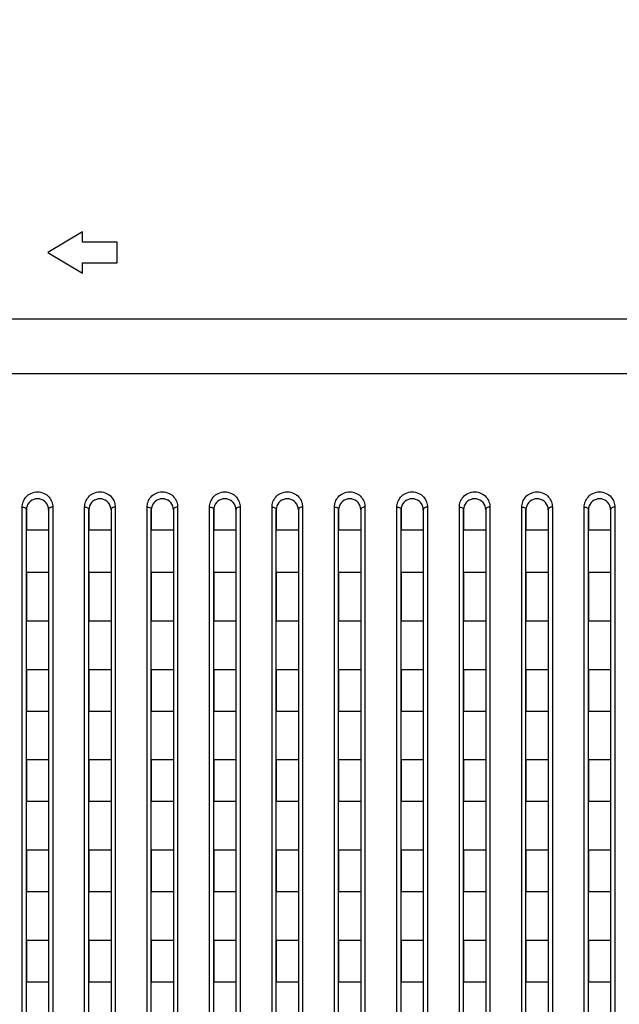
# Model space of a CAD drawing. Header units: millimetres. Extents: x -6054 to 364, y -1866 to 3094.
# Tile 205 of 256: x -3397 to -3354, y 865 to 936. Entities that reach past the tile are written whole.
import ezdxf

# ---------------------------------------------------------------- set-up
doc = ezdxf.new("R2010")
doc.units = ezdxf.units.MM
doc.header["$LTSCALE"] = 65.395
doc.header["$PDSIZE"] = 0.05
doc.layers.get('0').update_dxf_attribs({"linetype": 'CONTINUOUS'})
doc.layers.get('Defpoints').update_dxf_attribs({"linetype": 'CONTINUOUS'})
doc.layers.add('DIM', color=3, linetype='CONTINUOUS')
doc.styles.get("Standard").update_dxf_attribs({"font": 'arial.ttf'})
doc.dimstyles.new('ISO-25', dxfattribs={"dimtxt": 2.5, "dimasz": 2.5, "dimexe": 1.25, "dimexo": 0.625, "dimtad": 1, "dimtxsty": 'STANDARD', "dimcen": 2.5, "dimadec": 0, "dimazin": 0, "dimtfac": 1, "dimtmove": 0, "dimatfit": 3, "dimfxl": 1, "dimarcsym": 0})

# ---------------------------------------------------------------- blocks, each defined once
blk = doc.blocks.new('*D9')
at = {"layer": 'Defpoints', "color": 0}
for p in [(-3334.423, 996.719), (-3334.423, 865.648), (-3215.923, 865.648)]:
    blk.add_point(p, dxfattribs=at)
at = {"layer": 'DIM', "color": 3, "lineweight": -2}
for p, q in [((-3334.423, 866.273), (-3334.423, 997.969)), ((-3215.923, 866.273), (-3215.923, 997.969)), ((-3334.423, 996.719), (-3502.077, 996.719)), ((-3230.923, 996.719), (-3319.423, 996.719))]:
    blk.add_line(p, q, dxfattribs=at)
at = {"layer": 'DIM', "color": 3}
for points in [[(-3319.423, 999.219), (-3319.423, 994.219), (-3334.423, 996.719)], [(-3230.923, 994.219), (-3230.923, 999.219), (-3215.923, 996.719)]]:
    blk.add_solid(points, dxfattribs=at)
at = {"layer": 'DIM', "color": 2, "insert": (-3425.787, 1014.529), "char_height": 20, "attachment_point": 5}
blk.add_mtext('119  [4,665]', dxfattribs=at)

msp = doc.modelspace()

# ---------------------------------------------------------------- linework, layer by layer
at = {"linetype": 'Continuous'}
for p, q in [((-3392.673, 920.228), (-3395.173, 918.728)), ((-3392.673, 919.478), (-3392.673, 920.228)), ((-3390.173, 919.478), (-3392.673, 919.478)), ((-3390.173, 917.978), (-3390.173, 919.478)), ((-3395.173, 918.728), (-3392.673, 917.228)), ((-3392.673, 917.228), (-3392.673, 917.978)), ((-3392.673, 917.978), (-3390.173, 917.978)), ((-3399.913, 913.947), (-3246.433, 913.947)), ((-3099.485, 909.984), (-4686.861, 909.984)), ((-3397.023, 828.726), (-3397.023, 900.382)), ((-3394.823, 900.382), (-3394.823, 828.726)), ((-3392.523, 828.726), (-3392.523, 900.382)), ((-3390.323, 900.382), (-3390.323, 828.726)), ((-3388.023, 828.726), (-3388.023, 900.382)), ((-3385.823, 900.382), (-3385.823, 828.726)), ((-3383.523, 828.726), (-3383.523, 900.382)), ((-3381.323, 900.382), (-3381.323, 828.726)), ((-3379.023, 828.726), (-3379.023, 900.382)), ((-3376.823, 900.382), (-3376.823, 828.726)), ((-3374.523, 828.726), (-3374.523, 900.382)), ((-3372.323, 900.382), (-3372.323, 828.726)), ((-3370.023, 828.726), (-3370.023, 900.382)), ((-3367.823, 900.382), (-3367.823, 828.726)), ((-3365.523, 828.726), (-3365.523, 900.382)), ((-3363.323, 900.382), (-3363.323, 828.726)), ((-3361.023, 828.726), (-3361.023, 900.382)), ((-3358.823, 900.382), (-3358.823, 828.726)), ((-3356.523, 828.726), (-3356.523, 900.382)), ((-3354.323, 900.382), (-3354.323, 828.726)), ((-3396.723, 900.184), (-3396.723, 898.734)), ((-3396.723, 900.184), (-3396.723, 898.734)), ((-3396.723, 828.718), (-3396.723, 900.184)), ((-3395.123, 900.184), (-3395.123, 898.734)), ((-3395.123, 900.184), (-3395.123, 898.734)), ((-3395.123, 900.184), (-3395.123, 828.718)), ((-3392.223, 900.184), (-3392.223, 898.734)), ((-3392.223, 900.184), (-3392.223, 898.734)), ((-3392.223, 828.718), (-3392.223, 900.184)), ((-3390.623, 900.184), (-3390.623, 898.734)), ((-3390.623, 900.184), (-3390.623, 898.734)), ((-3390.623, 900.184), (-3390.623, 828.718)), ((-3387.723, 900.184), (-3387.723, 898.734)), ((-3387.723, 900.184), (-3387.723, 898.734)), ((-3387.723, 828.718), (-3387.723, 900.184)), ((-3386.123, 900.184), (-3386.123, 898.734)), ((-3386.123, 900.184), (-3386.123, 898.734)), ((-3386.123, 900.184), (-3386.123, 828.718)), ((-3383.223, 900.184), (-3383.223, 898.734)), ((-3383.223, 900.184), (-3383.223, 898.734)), ((-3383.223, 828.718), (-3383.223, 900.184)), ((-3381.623, 900.184), (-3381.623, 898.734)), ((-3381.623, 900.184), (-3381.623, 898.734)), ((-3381.623, 900.184), (-3381.623, 828.718)), ((-3378.723, 900.184), (-3378.723, 898.734)), ((-3378.723, 900.184), (-3378.723, 898.734)), ((-3378.723, 828.718), (-3378.723, 900.184)), ((-3377.123, 900.184), (-3377.123, 898.734)), ((-3377.123, 900.184), (-3377.123, 898.734)), ((-3377.123, 900.184), (-3377.123, 828.718)), ((-3374.223, 900.184), (-3374.223, 898.734)), ((-3374.223, 900.184), (-3374.223, 898.734)), ((-3374.223, 828.718), (-3374.223, 900.184)), ((-3372.623, 900.184), (-3372.623, 898.734)), ((-3372.623, 900.184), (-3372.623, 898.734)), ((-3372.623, 900.184), (-3372.623, 828.718)), ((-3369.723, 900.184), (-3369.723, 898.734)), ((-3369.723, 900.184), (-3369.723, 898.734)), ((-3369.723, 828.718), (-3369.723, 900.184)), ((-3368.123, 900.184), (-3368.123, 898.734)), ((-3368.123, 900.184), (-3368.123, 898.734)), ((-3368.123, 900.184), (-3368.123, 828.718)), ((-3365.223, 900.184), (-3365.223, 898.734)), ((-3365.223, 900.184), (-3365.223, 898.734)), ((-3365.223, 828.718), (-3365.223, 900.184)), ((-3363.623, 900.184), (-3363.623, 898.734)), ((-3363.623, 900.184), (-3363.623, 898.734)), ((-3363.623, 900.184), (-3363.623, 828.718)), ((-3360.723, 900.184), (-3360.723, 898.734)), ((-3360.723, 900.184), (-3360.723, 898.734)), ((-3360.723, 828.718), (-3360.723, 900.184)), ((-3359.123, 900.184), (-3359.123, 898.734)), ((-3359.123, 900.184), (-3359.123, 898.734)), ((-3359.123, 900.184), (-3359.123, 828.718)), ((-3356.223, 900.184), (-3356.223, 898.734)), ((-3356.223, 900.184), (-3356.223, 898.734)), ((-3356.223, 828.718), (-3356.223, 900.184)), ((-3354.623, 900.184), (-3354.623, 898.734)), ((-3354.623, 900.184), (-3354.623, 898.734)), ((-3354.623, 900.184), (-3354.623, 828.718)), ((-3395.123, 898.734), (-3396.723, 898.734)), ((-3395.123, 898.734), (-3396.723, 898.734)), ((-3390.623, 898.734), (-3392.223, 898.734)), ((-3390.623, 898.734), (-3392.223, 898.734)), ((-3386.123, 898.734), (-3387.723, 898.734)), ((-3386.123, 898.734), (-3387.723, 898.734)), ((-3381.623, 898.734), (-3383.223, 898.734)), ((-3381.623, 898.734), (-3383.223, 898.734)), ((-3377.123, 898.734), (-3378.723, 898.734)), ((-3377.123, 898.734), (-3378.723, 898.734)), ((-3372.623, 898.734), (-3374.223, 898.734)), ((-3372.623, 898.734), (-3374.223, 898.734)), ((-3368.123, 898.734), (-3369.723, 898.734)), ((-3368.123, 898.734), (-3369.723, 898.734)), ((-3363.623, 898.734), (-3365.223, 898.734)), ((-3363.623, 898.734), (-3365.223, 898.734)), ((-3359.123, 898.734), (-3360.723, 898.734)), ((-3359.123, 898.734), (-3360.723, 898.734)), ((-3354.623, 898.734), (-3356.223, 898.734)), ((-3354.623, 898.734), (-3356.223, 898.734)), ((-3395.123, 895.668), (-3396.723, 895.668)), ((-3395.123, 895.668), (-3396.723, 895.668)), ((-3396.723, 895.668), (-3396.723, 892.168)), ((-3396.723, 895.668), (-3396.723, 892.168)), ((-3395.123, 895.668), (-3395.123, 892.168)), ((-3395.123, 895.668), (-3395.123, 892.168)), ((-3390.623, 895.668), (-3392.223, 895.668)), ((-3390.623, 895.668), (-3392.223, 895.668)), ((-3392.223, 895.668), (-3392.223, 892.168)), ((-3392.223, 895.668), (-3392.223, 892.168)), ((-3390.623, 895.668), (-3390.623, 892.168)), ((-3390.623, 895.668), (-3390.623, 892.168)), ((-3386.123, 895.668), (-3387.723, 895.668)), ((-3386.123, 895.668), (-3387.723, 895.668)), ((-3387.723, 895.668), (-3387.723, 892.168)), ((-3387.723, 895.668), (-3387.723, 892.168)), ((-3386.123, 895.668), (-3386.123, 892.168)), ((-3386.123, 895.668), (-3386.123, 892.168)), ((-3381.623, 895.668), (-3383.223, 895.668)), ((-3381.623, 895.668), (-3383.223, 895.668)), ((-3383.223, 895.668), (-3383.223, 892.168)), ((-3383.223, 895.668), (-3383.223, 892.168)), ((-3381.623, 895.668), (-3381.623, 892.168)), ((-3381.623, 895.668), (-3381.623, 892.168)), ((-3377.123, 895.668), (-3378.723, 895.668)), ((-3377.123, 895.668), (-3378.723, 895.668)), ((-3378.723, 895.668), (-3378.723, 892.168)), ((-3378.723, 895.668), (-3378.723, 892.168)), ((-3377.123, 895.668), (-3377.123, 892.168)), ((-3377.123, 895.668), (-3377.123, 892.168)), ((-3372.623, 895.668), (-3374.223, 895.668)), ((-3372.623, 895.668), (-3374.223, 895.668)), ((-3374.223, 895.668), (-3374.223, 892.168)), ((-3374.223, 895.668), (-3374.223, 892.168)), ((-3372.623, 895.668), (-3372.623, 892.168)), ((-3372.623, 895.668), (-3372.623, 892.168)), ((-3368.123, 895.668), (-3369.723, 895.668)), ((-3368.123, 895.668), (-3369.723, 895.668)), ((-3369.723, 895.668), (-3369.723, 892.168)), ((-3369.723, 895.668), (-3369.723, 892.168)), ((-3368.123, 895.668), (-3368.123, 892.168)), ((-3368.123, 895.668), (-3368.123, 892.168)), ((-3363.623, 895.668), (-3365.223, 895.668)), ((-3363.623, 895.668), (-3365.223, 895.668)), ((-3365.223, 895.668), (-3365.223, 892.168)), ((-3365.223, 895.668), (-3365.223, 892.168)), ((-3363.623, 895.668), (-3363.623, 892.168)), ((-3363.623, 895.668), (-3363.623, 892.168)), ((-3359.123, 895.668), (-3360.723, 895.668)), ((-3359.123, 895.668), (-3360.723, 895.668)), ((-3360.723, 895.668), (-3360.723, 892.168)), ((-3360.723, 895.668), (-3360.723, 892.168)), ((-3359.123, 895.668), (-3359.123, 892.168)), ((-3359.123, 895.668), (-3359.123, 892.168)), ((-3354.623, 895.668), (-3356.223, 895.668)), ((-3354.623, 895.668), (-3356.223, 895.668)), ((-3356.223, 895.668), (-3356.223, 892.168)), ((-3356.223, 895.668), (-3356.223, 892.168)), ((-3354.623, 895.668), (-3354.623, 892.168)), ((-3354.623, 895.668), (-3354.623, 892.168)), ((-3395.123, 892.168), (-3396.723, 892.168)), ((-3395.123, 892.168), (-3396.723, 892.168)), ((-3390.623, 892.168), (-3392.223, 892.168)), ((-3390.623, 892.168), (-3392.223, 892.168)), ((-3386.123, 892.168), (-3387.723, 892.168)), ((-3386.123, 892.168), (-3387.723, 892.168)), ((-3381.623, 892.168), (-3383.223, 892.168)), ((-3381.623, 892.168), (-3383.223, 892.168)), ((-3377.123, 892.168), (-3378.723, 892.168)), ((-3377.123, 892.168), (-3378.723, 892.168)), ((-3372.623, 892.168), (-3374.223, 892.168)), ((-3372.623, 892.168), (-3374.223, 892.168)), ((-3368.123, 892.168), (-3369.723, 892.168)), ((-3368.123, 892.168), (-3369.723, 892.168)), ((-3363.623, 892.168), (-3365.223, 892.168)), ((-3363.623, 892.168), (-3365.223, 892.168)), ((-3359.123, 892.168), (-3360.723, 892.168)), ((-3359.123, 892.168), (-3360.723, 892.168)), ((-3354.623, 892.168), (-3356.223, 892.168)), ((-3354.623, 892.168), (-3356.223, 892.168)), ((-3395.123, 888.668), (-3396.723, 888.668)), ((-3395.123, 888.668), (-3396.723, 888.668)), ((-3396.723, 888.668), (-3396.723, 885.668)), ((-3396.723, 888.668), (-3396.723, 885.668)), ((-3395.123, 888.668), (-3395.123, 885.668)), ((-3395.123, 888.668), (-3395.123, 885.668)), ((-3390.623, 888.668), (-3392.223, 888.668)), ((-3390.623, 888.668), (-3392.223, 888.668)), ((-3392.223, 888.668), (-3392.223, 885.668)), ((-3392.223, 888.668), (-3392.223, 885.668)), ((-3390.623, 888.668), (-3390.623, 885.668)), ((-3390.623, 888.668), (-3390.623, 885.668)), ((-3386.123, 888.668), (-3387.723, 888.668)), ((-3386.123, 888.668), (-3387.723, 888.668)), ((-3387.723, 888.668), (-3387.723, 885.668)), ((-3387.723, 888.668), (-3387.723, 885.668)), ((-3386.123, 888.668), (-3386.123, 885.668)), ((-3386.123, 888.668), (-3386.123, 885.668)), ((-3381.623, 888.668), (-3383.223, 888.668)), ((-3381.623, 888.668), (-3383.223, 888.668)), ((-3383.223, 888.668), (-3383.223, 885.668)), ((-3383.223, 888.668), (-3383.223, 885.668)), ((-3381.623, 888.668), (-3381.623, 885.668)), ((-3381.623, 888.668), (-3381.623, 885.668)), ((-3377.123, 888.668), (-3378.723, 888.668)), ((-3377.123, 888.668), (-3378.723, 888.668)), ((-3378.723, 888.668), (-3378.723, 885.668)), ((-3378.723, 888.668), (-3378.723, 885.668)), ((-3377.123, 888.668), (-3377.123, 885.668)), ((-3377.123, 888.668), (-3377.123, 885.668)), ((-3372.623, 888.668), (-3374.223, 888.668)), ((-3372.623, 888.668), (-3374.223, 888.668)), ((-3374.223, 888.668), (-3374.223, 885.668)), ((-3374.223, 888.668), (-3374.223, 885.668)), ((-3372.623, 888.668), (-3372.623, 885.668)), ((-3372.623, 888.668), (-3372.623, 885.668)), ((-3368.123, 888.668), (-3369.723, 888.668)), ((-3368.123, 888.668), (-3369.723, 888.668)), ((-3369.723, 888.668), (-3369.723, 885.668)), ((-3369.723, 888.668), (-3369.723, 885.668)), ((-3368.123, 888.668), (-3368.123, 885.668)), ((-3368.123, 888.668), (-3368.123, 885.668)), ((-3363.623, 888.668), (-3365.223, 888.668)), ((-3363.623, 888.668), (-3365.223, 888.668)), ((-3365.223, 888.668), (-3365.223, 885.668)), ((-3365.223, 888.668), (-3365.223, 885.668)), ((-3363.623, 888.668), (-3363.623, 885.668)), ((-3363.623, 888.668), (-3363.623, 885.668)), ((-3359.123, 888.668), (-3360.723, 888.668)), ((-3359.123, 888.668), (-3360.723, 888.668)), ((-3360.723, 888.668), (-3360.723, 885.668)), ((-3360.723, 888.668), (-3360.723, 885.668)), ((-3359.123, 888.668), (-3359.123, 885.668)), ((-3359.123, 888.668), (-3359.123, 885.668)), ((-3354.623, 888.668), (-3356.223, 888.668)), ((-3354.623, 888.668), (-3356.223, 888.668)), ((-3356.223, 888.668), (-3356.223, 885.668)), ((-3356.223, 888.668), (-3356.223, 885.668)), ((-3354.623, 888.668), (-3354.623, 885.668)), ((-3354.623, 888.668), (-3354.623, 885.668)), ((-3395.123, 885.668), (-3396.723, 885.668)), ((-3395.123, 885.668), (-3396.723, 885.668)), ((-3390.623, 885.668), (-3392.223, 885.668)), ((-3390.623, 885.668), (-3392.223, 885.668)), ((-3386.123, 885.668), (-3387.723, 885.668)), ((-3386.123, 885.668), (-3387.723, 885.668)), ((-3381.623, 885.668), (-3383.223, 885.668)), ((-3381.623, 885.668), (-3383.223, 885.668)), ((-3377.123, 885.668), (-3378.723, 885.668)), ((-3377.123, 885.668), (-3378.723, 885.668)), ((-3372.623, 885.668), (-3374.223, 885.668)), ((-3372.623, 885.668), (-3374.223, 885.668)), ((-3368.123, 885.668), (-3369.723, 885.668)), ((-3368.123, 885.668), (-3369.723, 885.668)), ((-3363.623, 885.668), (-3365.223, 885.668)), ((-3363.623, 885.668), (-3365.223, 885.668)), ((-3359.123, 885.668), (-3360.723, 885.668)), ((-3359.123, 885.668), (-3360.723, 885.668)), ((-3354.623, 885.668), (-3356.223, 885.668)), ((-3354.623, 885.668), (-3356.223, 885.668)), ((-3395.123, 882.168), (-3396.723, 882.168)), ((-3395.123, 882.168), (-3396.723, 882.168)), ((-3396.723, 882.168), (-3396.723, 879.168)), ((-3396.723, 882.168), (-3396.723, 879.168)), ((-3395.123, 882.168), (-3395.123, 879.168)), ((-3395.123, 882.168), (-3395.123, 879.168)), ((-3390.623, 882.168), (-3392.223, 882.168)), ((-3390.623, 882.168), (-3392.223, 882.168)), ((-3392.223, 882.168), (-3392.223, 879.168)), ((-3392.223, 882.168), (-3392.223, 879.168)), ((-3390.623, 882.168), (-3390.623, 879.168)), ((-3390.623, 882.168), (-3390.623, 879.168)), ((-3386.123, 882.168), (-3387.723, 882.168)), ((-3386.123, 882.168), (-3387.723, 882.168)), ((-3387.723, 882.168), (-3387.723, 879.168)), ((-3387.723, 882.168), (-3387.723, 879.168)), ((-3386.123, 882.168), (-3386.123, 879.168)), ((-3386.123, 882.168), (-3386.123, 879.168)), ((-3381.623, 882.168), (-3383.223, 882.168)), ((-3381.623, 882.168), (-3383.223, 882.168)), ((-3383.223, 882.168), (-3383.223, 879.168)), ((-3383.223, 882.168), (-3383.223, 879.168)), ((-3381.623, 882.168), (-3381.623, 879.168)), ((-3381.623, 882.168), (-3381.623, 879.168)), ((-3377.123, 882.168), (-3378.723, 882.168)), ((-3377.123, 882.168), (-3378.723, 882.168)), ((-3378.723, 882.168), (-3378.723, 879.168)), ((-3378.723, 882.168), (-3378.723, 879.168)), ((-3377.123, 882.168), (-3377.123, 879.168)), ((-3377.123, 882.168), (-3377.123, 879.168)), ((-3372.623, 882.168), (-3374.223, 882.168)), ((-3372.623, 882.168), (-3374.223, 882.168)), ((-3374.223, 882.168), (-3374.223, 879.168)), ((-3374.223, 882.168), (-3374.223, 879.168)), ((-3372.623, 882.168), (-3372.623, 879.168)), ((-3372.623, 882.168), (-3372.623, 879.168)), ((-3368.123, 882.168), (-3369.723, 882.168)), ((-3368.123, 882.168), (-3369.723, 882.168)), ((-3369.723, 882.168), (-3369.723, 879.168)), ((-3369.723, 882.168), (-3369.723, 879.168)), ((-3368.123, 882.168), (-3368.123, 879.168)), ((-3368.123, 882.168), (-3368.123, 879.168)), ((-3363.623, 882.168), (-3365.223, 882.168)), ((-3363.623, 882.168), (-3365.223, 882.168)), ((-3365.223, 882.168), (-3365.223, 879.168)), ((-3365.223, 882.168), (-3365.223, 879.168)), ((-3363.623, 882.168), (-3363.623, 879.168)), ((-3363.623, 882.168), (-3363.623, 879.168)), ((-3359.123, 882.168), (-3360.723, 882.168)), ((-3359.123, 882.168), (-3360.723, 882.168)), ((-3360.723, 882.168), (-3360.723, 879.168)), ((-3360.723, 882.168), (-3360.723, 879.168)), ((-3359.123, 882.168), (-3359.123, 879.168)), ((-3359.123, 882.168), (-3359.123, 879.168)), ((-3354.623, 882.168), (-3356.223, 882.168)), ((-3354.623, 882.168), (-3356.223, 882.168)), ((-3356.223, 882.168), (-3356.223, 879.168)), ((-3356.223, 882.168), (-3356.223, 879.168)), ((-3354.623, 882.168), (-3354.623, 879.168)), ((-3354.623, 882.168), (-3354.623, 879.168)), ((-3395.123, 879.168), (-3396.723, 879.168)), ((-3395.123, 879.168), (-3396.723, 879.168)), ((-3390.623, 879.168), (-3392.223, 879.168)), ((-3390.623, 879.168), (-3392.223, 879.168)), ((-3386.123, 879.168), (-3387.723, 879.168)), ((-3386.123, 879.168), (-3387.723, 879.168)), ((-3381.623, 879.168), (-3383.223, 879.168)), ((-3381.623, 879.168), (-3383.223, 879.168)), ((-3377.123, 879.168), (-3378.723, 879.168)), ((-3377.123, 879.168), (-3378.723, 879.168)), ((-3372.623, 879.168), (-3374.223, 879.168)), ((-3372.623, 879.168), (-3374.223, 879.168)), ((-3368.123, 879.168), (-3369.723, 879.168)), ((-3368.123, 879.168), (-3369.723, 879.168)), ((-3363.623, 879.168), (-3365.223, 879.168)), ((-3363.623, 879.168), (-3365.223, 879.168)), ((-3359.123, 879.168), (-3360.723, 879.168)), ((-3359.123, 879.168), (-3360.723, 879.168)), ((-3354.623, 879.168), (-3356.223, 879.168)), ((-3354.623, 879.168), (-3356.223, 879.168)), ((-3395.123, 875.668), (-3396.723, 875.668)), ((-3395.123, 875.668), (-3396.723, 875.668)), ((-3396.723, 875.668), (-3396.723, 872.668)), ((-3396.723, 875.668), (-3396.723, 872.668)), ((-3395.123, 875.668), (-3395.123, 872.668)), ((-3395.123, 875.668), (-3395.123, 872.668)), ((-3390.623, 875.668), (-3392.223, 875.668)), ((-3390.623, 875.668), (-3392.223, 875.668)), ((-3392.223, 875.668), (-3392.223, 872.668)), ((-3392.223, 875.668), (-3392.223, 872.668)), ((-3390.623, 875.668), (-3390.623, 872.668)), ((-3390.623, 875.668), (-3390.623, 872.668)), ((-3386.123, 875.668), (-3387.723, 875.668)), ((-3386.123, 875.668), (-3387.723, 875.668)), ((-3387.723, 875.668), (-3387.723, 872.668)), ((-3387.723, 875.668), (-3387.723, 872.668)), ((-3386.123, 875.668), (-3386.123, 872.668)), ((-3386.123, 875.668), (-3386.123, 872.668)), ((-3381.623, 875.668), (-3383.223, 875.668)), ((-3381.623, 875.668), (-3383.223, 875.668)), ((-3383.223, 875.668), (-3383.223, 872.668)), ((-3383.223, 875.668), (-3383.223, 872.668)), ((-3381.623, 875.668), (-3381.623, 872.668)), ((-3381.623, 875.668), (-3381.623, 872.668)), ((-3377.123, 875.668), (-3378.723, 875.668)), ((-3377.123, 875.668), (-3378.723, 875.668)), ((-3378.723, 875.668), (-3378.723, 872.668)), ((-3378.723, 875.668), (-3378.723, 872.668)), ((-3377.123, 875.668), (-3377.123, 872.668)), ((-3377.123, 875.668), (-3377.123, 872.668)), ((-3372.623, 875.668), (-3374.223, 875.668)), ((-3372.623, 875.668), (-3374.223, 875.668)), ((-3374.223, 875.668), (-3374.223, 872.668)), ((-3374.223, 875.668), (-3374.223, 872.668)), ((-3372.623, 875.668), (-3372.623, 872.668)), ((-3372.623, 875.668), (-3372.623, 872.668)), ((-3368.123, 875.668), (-3369.723, 875.668)), ((-3368.123, 875.668), (-3369.723, 875.668)), ((-3369.723, 875.668), (-3369.723, 872.668)), ((-3369.723, 875.668), (-3369.723, 872.668)), ((-3368.123, 875.668), (-3368.123, 872.668)), ((-3368.123, 875.668), (-3368.123, 872.668)), ((-3363.623, 875.668), (-3365.223, 875.668)), ((-3363.623, 875.668), (-3365.223, 875.668)), ((-3365.223, 875.668), (-3365.223, 872.668)), ((-3365.223, 875.668), (-3365.223, 872.668)), ((-3363.623, 875.668), (-3363.623, 872.668)), ((-3363.623, 875.668), (-3363.623, 872.668)), ((-3359.123, 875.668), (-3360.723, 875.668)), ((-3359.123, 875.668), (-3360.723, 875.668)), ((-3360.723, 875.668), (-3360.723, 872.668)), ((-3360.723, 875.668), (-3360.723, 872.668)), ((-3359.123, 875.668), (-3359.123, 872.668)), ((-3359.123, 875.668), (-3359.123, 872.668)), ((-3354.623, 875.668), (-3356.223, 875.668)), ((-3354.623, 875.668), (-3356.223, 875.668)), ((-3356.223, 875.668), (-3356.223, 872.668)), ((-3356.223, 875.668), (-3356.223, 872.668)), ((-3354.623, 875.668), (-3354.623, 872.668)), ((-3354.623, 875.668), (-3354.623, 872.668)), ((-3395.123, 872.668), (-3396.723, 872.668)), ((-3395.123, 872.668), (-3396.723, 872.668)), ((-3390.623, 872.668), (-3392.223, 872.668)), ((-3390.623, 872.668), (-3392.223, 872.668)), ((-3386.123, 872.668), (-3387.723, 872.668)), ((-3386.123, 872.668), (-3387.723, 872.668)), ((-3381.623, 872.668), (-3383.223, 872.668)), ((-3381.623, 872.668), (-3383.223, 872.668)), ((-3377.123, 872.668), (-3378.723, 872.668)), ((-3377.123, 872.668), (-3378.723, 872.668)), ((-3372.623, 872.668), (-3374.223, 872.668)), ((-3372.623, 872.668), (-3374.223, 872.668)), ((-3368.123, 872.668), (-3369.723, 872.668)), ((-3368.123, 872.668), (-3369.723, 872.668)), ((-3363.623, 872.668), (-3365.223, 872.668)), ((-3363.623, 872.668), (-3365.223, 872.668)), ((-3359.123, 872.668), (-3360.723, 872.668)), ((-3359.123, 872.668), (-3360.723, 872.668)), ((-3354.623, 872.668), (-3356.223, 872.668)), ((-3354.623, 872.668), (-3356.223, 872.668)), ((-3395.123, 869.168), (-3396.723, 869.168)), ((-3395.123, 869.168), (-3396.723, 869.168)), ((-3396.723, 869.168), (-3396.723, 866.168)), ((-3396.723, 869.168), (-3396.723, 866.168)), ((-3395.123, 869.168), (-3395.123, 866.168)), ((-3395.123, 869.168), (-3395.123, 866.168)), ((-3390.623, 869.168), (-3392.223, 869.168)), ((-3390.623, 869.168), (-3392.223, 869.168)), ((-3392.223, 869.168), (-3392.223, 866.168)), ((-3392.223, 869.168), (-3392.223, 866.168)), ((-3390.623, 869.168), (-3390.623, 866.168)), ((-3390.623, 869.168), (-3390.623, 866.168)), ((-3386.123, 869.168), (-3387.723, 869.168)), ((-3386.123, 869.168), (-3387.723, 869.168)), ((-3387.723, 869.168), (-3387.723, 866.168)), ((-3387.723, 869.168), (-3387.723, 866.168)), ((-3386.123, 869.168), (-3386.123, 866.168)), ((-3386.123, 869.168), (-3386.123, 866.168)), ((-3381.623, 869.168), (-3383.223, 869.168)), ((-3381.623, 869.168), (-3383.223, 869.168)), ((-3383.223, 869.168), (-3383.223, 866.168)), ((-3383.223, 869.168), (-3383.223, 866.168)), ((-3381.623, 869.168), (-3381.623, 866.168)), ((-3381.623, 869.168), (-3381.623, 866.168)), ((-3377.123, 869.168), (-3378.723, 869.168)), ((-3377.123, 869.168), (-3378.723, 869.168)), ((-3378.723, 869.168), (-3378.723, 866.168)), ((-3378.723, 869.168), (-3378.723, 866.168)), ((-3377.123, 869.168), (-3377.123, 866.168)), ((-3377.123, 869.168), (-3377.123, 866.168)), ((-3372.623, 869.168), (-3374.223, 869.168)), ((-3372.623, 869.168), (-3374.223, 869.168)), ((-3374.223, 869.168), (-3374.223, 866.168)), ((-3374.223, 869.168), (-3374.223, 866.168)), ((-3372.623, 869.168), (-3372.623, 866.168)), ((-3372.623, 869.168), (-3372.623, 866.168)), ((-3368.123, 869.168), (-3369.723, 869.168)), ((-3368.123, 869.168), (-3369.723, 869.168)), ((-3369.723, 869.168), (-3369.723, 866.168)), ((-3369.723, 869.168), (-3369.723, 866.168)), ((-3368.123, 869.168), (-3368.123, 866.168)), ((-3368.123, 869.168), (-3368.123, 866.168)), ((-3363.623, 869.168), (-3365.223, 869.168)), ((-3363.623, 869.168), (-3365.223, 869.168)), ((-3365.223, 869.168), (-3365.223, 866.168)), ((-3365.223, 869.168), (-3365.223, 866.168)), ((-3363.623, 869.168), (-3363.623, 866.168)), ((-3363.623, 869.168), (-3363.623, 866.168)), ((-3359.123, 869.168), (-3360.723, 869.168)), ((-3359.123, 869.168), (-3360.723, 869.168)), ((-3360.723, 869.168), (-3360.723, 866.168)), ((-3360.723, 869.168), (-3360.723, 866.168)), ((-3359.123, 869.168), (-3359.123, 866.168)), ((-3359.123, 869.168), (-3359.123, 866.168)), ((-3354.623, 869.168), (-3356.223, 869.168)), ((-3354.623, 869.168), (-3356.223, 869.168)), ((-3356.223, 869.168), (-3356.223, 866.168)), ((-3356.223, 869.168), (-3356.223, 866.168)), ((-3354.623, 869.168), (-3354.623, 866.168)), ((-3354.623, 869.168), (-3354.623, 866.168)), ((-3395.123, 866.168), (-3396.723, 866.168)), ((-3395.123, 866.168), (-3396.723, 866.168)), ((-3390.623, 866.168), (-3392.223, 866.168)), ((-3390.623, 866.168), (-3392.223, 866.168)), ((-3386.123, 866.168), (-3387.723, 866.168)), ((-3386.123, 866.168), (-3387.723, 866.168)), ((-3381.623, 866.168), (-3383.223, 866.168)), ((-3381.623, 866.168), (-3383.223, 866.168)), ((-3377.123, 866.168), (-3378.723, 866.168)), ((-3377.123, 866.168), (-3378.723, 866.168)), ((-3372.623, 866.168), (-3374.223, 866.168)), ((-3372.623, 866.168), (-3374.223, 866.168)), ((-3368.123, 866.168), (-3369.723, 866.168)), ((-3368.123, 866.168), (-3369.723, 866.168)), ((-3363.623, 866.168), (-3365.223, 866.168)), ((-3363.623, 866.168), (-3365.223, 866.168)), ((-3359.123, 866.168), (-3360.723, 866.168)), ((-3359.123, 866.168), (-3360.723, 866.168)), ((-3354.623, 866.168), (-3356.223, 866.168)), ((-3354.623, 866.168), (-3356.223, 866.168))]:
    msp.add_line(p, q, dxfattribs=at)
for centre, radius, start, end in [((-3395.923, 900.184), 0.8, 98.00571, 180), ((-3395.923, 900.184), 0.8, 98.00697, 100.40127), ((-3395.923, 900.184), 0.8, 98.00697, 100.40127), ((-3395.923, 900.182), 0.802, 92.67353, 98.00676), ((-3395.923, 900.182), 0.802, 92.67345, 98.00676), ((-3395.923, 900.182), 0.802, 92.67345, 98.00676), ((-3395.923, 900.186), 0.798, 87.34328, 92.66704), ((-3395.923, 900.186), 0.798, 87.34328, 92.66704), ((-3395.923, 900.186), 0.798, 87.34317, 92.66715), ((-3395.923, 900.182), 0.802, 81.99243, 87.33724), ((-3395.923, 900.182), 0.802, 81.99258, 87.33756), ((-3395.923, 900.182), 0.802, 81.99258, 87.33756), ((-3395.923, 900.184), 0.8, 0, 81.99444), ((-3395.923, 900.184), 0.8, 79.5496, 81.99314), ((-3395.923, 900.184), 0.8, 79.5496, 81.99314), ((-3391.423, 900.184), 0.8, 98.00571, 180), ((-3391.423, 900.184), 0.8, 98.00697, 100.40127), ((-3391.423, 900.184), 0.8, 98.00697, 100.40127), ((-3391.423, 900.182), 0.802, 92.67353, 98.00676), ((-3391.423, 900.182), 0.802, 92.67345, 98.00676), ((-3391.423, 900.182), 0.802, 92.67345, 98.00676), ((-3391.423, 900.186), 0.798, 87.34328, 92.66704), ((-3391.423, 900.186), 0.798, 87.34328, 92.66704), ((-3391.423, 900.186), 0.798, 87.34317, 92.66715), ((-3391.423, 900.182), 0.802, 81.99243, 87.33724), ((-3391.423, 900.182), 0.802, 81.99258, 87.33756), ((-3391.423, 900.182), 0.802, 81.99258, 87.33756), ((-3391.423, 900.184), 0.8, 0, 81.99444), ((-3391.423, 900.184), 0.8, 79.5496, 81.99314), ((-3391.423, 900.184), 0.8, 79.5496, 81.99314), ((-3386.923, 900.184), 0.8, 98.00571, 180), ((-3386.923, 900.184), 0.8, 98.00697, 100.40127), ((-3386.923, 900.184), 0.8, 98.00697, 100.40127), ((-3386.923, 900.182), 0.802, 92.67353, 98.00676), ((-3386.923, 900.182), 0.802, 92.67345, 98.00676), ((-3386.923, 900.182), 0.802, 92.67345, 98.00676), ((-3386.923, 900.186), 0.798, 87.34328, 92.66704), ((-3386.923, 900.186), 0.798, 87.34328, 92.66704), ((-3386.923, 900.186), 0.798, 87.34317, 92.66715), ((-3386.923, 900.182), 0.802, 81.99243, 87.33724), ((-3386.923, 900.182), 0.802, 81.99258, 87.33756), ((-3386.923, 900.182), 0.802, 81.99258, 87.33756), ((-3386.923, 900.184), 0.8, 0, 81.99444), ((-3386.923, 900.184), 0.8, 79.5496, 81.99314), ((-3386.923, 900.184), 0.8, 79.5496, 81.99314), ((-3382.423, 900.184), 0.8, 98.00571, 180), ((-3382.423, 900.184), 0.8, 98.00697, 100.40127), ((-3382.423, 900.184), 0.8, 98.00697, 100.40127), ((-3382.423, 900.182), 0.802, 92.67353, 98.00676), ((-3382.423, 900.182), 0.802, 92.67345, 98.00676), ((-3382.423, 900.182), 0.802, 92.67345, 98.00676), ((-3382.423, 900.186), 0.798, 87.34328, 92.66704), ((-3382.423, 900.186), 0.798, 87.34328, 92.66704), ((-3382.423, 900.186), 0.798, 87.34317, 92.66715), ((-3382.423, 900.182), 0.802, 81.99243, 87.33724), ((-3382.423, 900.182), 0.802, 81.99258, 87.33756), ((-3382.423, 900.182), 0.802, 81.99258, 87.33756), ((-3382.423, 900.184), 0.8, 0, 81.99444), ((-3382.423, 900.184), 0.8, 79.5496, 81.99314), ((-3382.423, 900.184), 0.8, 79.5496, 81.99314), ((-3377.923, 900.184), 0.8, 98.00571, 180), ((-3377.923, 900.184), 0.8, 98.00697, 100.40127), ((-3377.923, 900.184), 0.8, 98.00697, 100.40127), ((-3377.923, 900.182), 0.802, 92.67353, 98.00676), ((-3377.923, 900.182), 0.802, 92.67345, 98.00676), ((-3377.923, 900.182), 0.802, 92.67345, 98.00676), ((-3377.923, 900.186), 0.798, 87.34328, 92.66704), ((-3377.923, 900.186), 0.798, 87.34328, 92.66704), ((-3377.923, 900.186), 0.798, 87.34317, 92.66715), ((-3377.923, 900.182), 0.802, 81.99243, 87.33724), ((-3377.923, 900.182), 0.802, 81.99258, 87.33756), ((-3377.923, 900.182), 0.802, 81.99258, 87.33756), ((-3377.923, 900.184), 0.8, 0, 81.99444), ((-3377.923, 900.184), 0.8, 79.5496, 81.99314), ((-3377.923, 900.184), 0.8, 79.5496, 81.99314), ((-3373.423, 900.184), 0.8, 98.00571, 180), ((-3373.423, 900.184), 0.8, 98.00697, 100.40127), ((-3373.423, 900.184), 0.8, 98.00697, 100.40127), ((-3373.423, 900.182), 0.802, 92.67353, 98.00676), ((-3373.423, 900.182), 0.802, 92.67345, 98.00676), ((-3373.423, 900.182), 0.802, 92.67345, 98.00676), ((-3373.423, 900.186), 0.798, 87.34328, 92.66704), ((-3373.423, 900.186), 0.798, 87.34328, 92.66704), ((-3373.423, 900.186), 0.798, 87.34317, 92.66715), ((-3373.423, 900.182), 0.802, 81.99243, 87.33724), ((-3373.423, 900.182), 0.802, 81.99258, 87.33756), ((-3373.423, 900.182), 0.802, 81.99258, 87.33756), ((-3373.423, 900.184), 0.8, 0, 81.99444), ((-3373.423, 900.184), 0.8, 79.5496, 81.99314), ((-3373.423, 900.184), 0.8, 79.5496, 81.99314), ((-3368.923, 900.184), 0.8, 98.00571, 180), ((-3368.923, 900.184), 0.8, 98.00697, 100.40127), ((-3368.923, 900.184), 0.8, 98.00697, 100.40127), ((-3368.923, 900.182), 0.802, 92.67353, 98.00676), ((-3368.923, 900.182), 0.802, 92.67345, 98.00676), ((-3368.923, 900.182), 0.802, 92.67345, 98.00676), ((-3368.923, 900.186), 0.798, 87.34328, 92.66704), ((-3368.923, 900.186), 0.798, 87.34328, 92.66704), ((-3368.923, 900.186), 0.798, 87.34317, 92.66715), ((-3368.923, 900.182), 0.802, 81.99243, 87.33724), ((-3368.923, 900.182), 0.802, 81.99258, 87.33756), ((-3368.923, 900.182), 0.802, 81.99258, 87.33756), ((-3368.923, 900.184), 0.8, 0, 81.99444), ((-3368.923, 900.184), 0.8, 79.5496, 81.99314), ((-3368.923, 900.184), 0.8, 79.5496, 81.99314), ((-3364.423, 900.184), 0.8, 98.00571, 180), ((-3364.423, 900.184), 0.8, 98.00697, 100.40127), ((-3364.423, 900.184), 0.8, 98.00697, 100.40127), ((-3364.423, 900.182), 0.802, 92.67353, 98.00676), ((-3364.423, 900.182), 0.802, 92.67345, 98.00676), ((-3364.423, 900.182), 0.802, 92.67345, 98.00676), ((-3364.423, 900.186), 0.798, 87.34328, 92.66704), ((-3364.423, 900.186), 0.798, 87.34328, 92.66704), ((-3364.423, 900.186), 0.798, 87.34317, 92.66715), ((-3364.423, 900.182), 0.802, 81.99243, 87.33724), ((-3364.423, 900.182), 0.802, 81.99258, 87.33756), ((-3364.423, 900.182), 0.802, 81.99258, 87.33756), ((-3364.423, 900.184), 0.8, 0, 81.99444), ((-3364.423, 900.184), 0.8, 79.5496, 81.99314), ((-3364.423, 900.184), 0.8, 79.5496, 81.99314), ((-3359.923, 900.184), 0.8, 98.00571, 180), ((-3359.923, 900.184), 0.8, 98.00697, 100.40127), ((-3359.923, 900.184), 0.8, 98.00697, 100.40127), ((-3359.923, 900.182), 0.802, 92.67353, 98.00676), ((-3359.923, 900.182), 0.802, 92.67345, 98.00676), ((-3359.923, 900.182), 0.802, 92.67345, 98.00676), ((-3359.923, 900.186), 0.798, 87.34328, 92.66704), ((-3359.923, 900.186), 0.798, 87.34328, 92.66704), ((-3359.923, 900.186), 0.798, 87.34317, 92.66715), ((-3359.923, 900.182), 0.802, 81.99243, 87.33724), ((-3359.923, 900.182), 0.802, 81.99258, 87.33756), ((-3359.923, 900.182), 0.802, 81.99258, 87.33756), ((-3359.923, 900.184), 0.8, 0, 81.99444), ((-3359.923, 900.184), 0.8, 79.5496, 81.99314), ((-3359.923, 900.184), 0.8, 79.5496, 81.99314), ((-3355.423, 900.184), 0.8, 98.00571, 180), ((-3355.423, 900.184), 0.8, 98.00697, 100.40127), ((-3355.423, 900.184), 0.8, 98.00697, 100.40127), ((-3355.423, 900.182), 0.802, 92.67353, 98.00676), ((-3355.423, 900.182), 0.802, 92.67345, 98.00676), ((-3355.423, 900.182), 0.802, 92.67345, 98.00676), ((-3355.423, 900.186), 0.798, 87.34328, 92.66704), ((-3355.423, 900.186), 0.798, 87.34328, 92.66704), ((-3355.423, 900.186), 0.798, 87.34317, 92.66715), ((-3355.423, 900.182), 0.802, 81.99243, 87.33724), ((-3355.423, 900.182), 0.802, 81.99258, 87.33756), ((-3355.423, 900.182), 0.802, 81.99258, 87.33756), ((-3355.423, 900.184), 0.8, 0, 81.99444), ((-3355.423, 900.184), 0.8, 79.5496, 81.99314), ((-3355.423, 900.184), 0.8, 79.5496, 81.99314), ((-3395.923, 900.184), 0.8, 176.37735, 179.99968), ((-3395.923, 900.184), 0.8, 176.37735, 179.99968), ((-3395.923, 900.184), 0.8, 0.00033, 3.66432), ((-3395.923, 900.184), 0.8, 0.00033, 3.66432), ((-3391.423, 900.184), 0.8, 176.37735, 179.99968), ((-3391.423, 900.184), 0.8, 176.37735, 179.99968), ((-3391.423, 900.184), 0.8, 0.00033, 3.66432), ((-3391.423, 900.184), 0.8, 0.00033, 3.66432), ((-3386.923, 900.184), 0.8, 176.37735, 179.99968), ((-3386.923, 900.184), 0.8, 176.37735, 179.99968), ((-3386.923, 900.184), 0.8, 0.00033, 3.66432), ((-3386.923, 900.184), 0.8, 0.00033, 3.66432), ((-3382.423, 900.184), 0.8, 176.37735, 179.99968), ((-3382.423, 900.184), 0.8, 176.37735, 179.99968), ((-3382.423, 900.184), 0.8, 0.00033, 3.66432), ((-3382.423, 900.184), 0.8, 0.00033, 3.66432), ((-3377.923, 900.184), 0.8, 176.37735, 179.99968), ((-3377.923, 900.184), 0.8, 176.37735, 179.99968), ((-3377.923, 900.184), 0.8, 0.00033, 3.66432), ((-3377.923, 900.184), 0.8, 0.00033, 3.66432), ((-3373.423, 900.184), 0.8, 176.37735, 179.99968), ((-3373.423, 900.184), 0.8, 176.37735, 179.99968), ((-3373.423, 900.184), 0.8, 0.00033, 3.66432), ((-3373.423, 900.184), 0.8, 0.00033, 3.66432), ((-3368.923, 900.184), 0.8, 176.37735, 179.99968), ((-3368.923, 900.184), 0.8, 176.37735, 179.99968), ((-3368.923, 900.184), 0.8, 0.00033, 3.66432), ((-3368.923, 900.184), 0.8, 0.00033, 3.66432), ((-3364.423, 900.184), 0.8, 176.37735, 179.99968), ((-3364.423, 900.184), 0.8, 176.37735, 179.99968), ((-3364.423, 900.184), 0.8, 0.00033, 3.66432), ((-3364.423, 900.184), 0.8, 0.00033, 3.66432), ((-3359.923, 900.184), 0.8, 176.37735, 179.99968), ((-3359.923, 900.184), 0.8, 176.37735, 179.99968), ((-3359.923, 900.184), 0.8, 0.00033, 3.66432), ((-3359.923, 900.184), 0.8, 0.00033, 3.66432), ((-3355.423, 900.184), 0.8, 176.37735, 179.99968), ((-3355.423, 900.184), 0.8, 176.37735, 179.99968), ((-3355.423, 900.184), 0.8, 0.00033, 3.66432), ((-3355.423, 900.184), 0.8, 0.00033, 3.66432)]:
    msp.add_arc(centre, radius, start, end, dxfattribs=at)
for points, knots in [([(-3397.023, 900.382), (-3397.023, 900.51), (-3396.977, 900.773), (-3396.766, 901.134), (-3396.403, 901.413), (-3395.923, 901.524), (-3395.443, 901.413), (-3395.08, 901.134), (-3394.869, 900.773), (-3394.823, 900.51), (-3394.823, 900.382)], [0, 0, 0, 0, 0.111203, 0.227903, 0.356731, 0.49999, 0.643254, 0.77209, 0.888795, 1, 1, 1, 1]), ([(-3392.523, 900.382), (-3392.523, 900.51), (-3392.477, 900.773), (-3392.266, 901.134), (-3391.903, 901.413), (-3391.423, 901.524), (-3390.943, 901.413), (-3390.58, 901.134), (-3390.369, 900.773), (-3390.323, 900.51), (-3390.323, 900.382)], [0, 0, 0, 0, 0.111203, 0.227903, 0.356731, 0.49999, 0.643254, 0.77209, 0.888795, 1, 1, 1, 1]), ([(-3388.023, 900.382), (-3388.023, 900.51), (-3387.977, 900.773), (-3387.766, 901.134), (-3387.403, 901.413), (-3386.923, 901.524), (-3386.443, 901.413), (-3386.08, 901.134), (-3385.869, 900.773), (-3385.823, 900.51), (-3385.823, 900.382)], [0, 0, 0, 0, 0.111203, 0.227903, 0.356731, 0.49999, 0.643254, 0.77209, 0.888795, 1, 1, 1, 1]), ([(-3383.523, 900.382), (-3383.523, 900.51), (-3383.477, 900.773), (-3383.266, 901.134), (-3382.903, 901.413), (-3382.423, 901.524), (-3381.943, 901.413), (-3381.58, 901.134), (-3381.369, 900.773), (-3381.323, 900.51), (-3381.323, 900.382)], [0, 0, 0, 0, 0.111203, 0.227903, 0.356731, 0.49999, 0.643254, 0.77209, 0.888795, 1, 1, 1, 1]), ([(-3379.023, 900.382), (-3379.023, 900.51), (-3378.977, 900.773), (-3378.766, 901.134), (-3378.403, 901.413), (-3377.923, 901.524), (-3377.443, 901.413), (-3377.08, 901.134), (-3376.869, 900.773), (-3376.823, 900.51), (-3376.823, 900.382)], [0, 0, 0, 0, 0.111203, 0.227903, 0.356731, 0.49999, 0.643254, 0.77209, 0.888795, 1, 1, 1, 1]), ([(-3374.523, 900.382), (-3374.523, 900.51), (-3374.477, 900.773), (-3374.266, 901.134), (-3373.903, 901.413), (-3373.423, 901.524), (-3372.943, 901.413), (-3372.58, 901.134), (-3372.369, 900.773), (-3372.323, 900.51), (-3372.323, 900.382)], [0, 0, 0, 0, 0.111203, 0.227903, 0.356731, 0.49999, 0.643254, 0.77209, 0.888795, 1, 1, 1, 1]), ([(-3370.023, 900.382), (-3370.023, 900.51), (-3369.977, 900.773), (-3369.766, 901.134), (-3369.403, 901.413), (-3368.923, 901.524), (-3368.443, 901.413), (-3368.08, 901.134), (-3367.869, 900.773), (-3367.823, 900.51), (-3367.823, 900.382)], [0, 0, 0, 0, 0.111203, 0.227903, 0.356731, 0.49999, 0.643254, 0.77209, 0.888795, 1, 1, 1, 1]), ([(-3365.523, 900.382), (-3365.523, 900.51), (-3365.477, 900.773), (-3365.266, 901.134), (-3364.903, 901.413), (-3364.423, 901.524), (-3363.943, 901.413), (-3363.58, 901.134), (-3363.369, 900.773), (-3363.323, 900.51), (-3363.323, 900.382)], [0, 0, 0, 0, 0.111203, 0.227903, 0.356731, 0.49999, 0.643254, 0.77209, 0.888795, 1, 1, 1, 1]), ([(-3361.023, 900.382), (-3361.023, 900.51), (-3360.977, 900.773), (-3360.766, 901.134), (-3360.403, 901.413), (-3359.923, 901.524), (-3359.443, 901.413), (-3359.08, 901.134), (-3358.869, 900.773), (-3358.823, 900.51), (-3358.823, 900.382)], [0, 0, 0, 0, 0.111203, 0.227903, 0.356731, 0.49999, 0.643254, 0.77209, 0.888795, 1, 1, 1, 1]), ([(-3356.523, 900.382), (-3356.523, 900.51), (-3356.477, 900.773), (-3356.266, 901.134), (-3355.903, 901.413), (-3355.423, 901.524), (-3354.943, 901.413), (-3354.58, 901.134), (-3354.369, 900.773), (-3354.323, 900.51), (-3354.323, 900.382)], [0, 0, 0, 0, 0.111203, 0.227903, 0.356731, 0.49999, 0.643254, 0.77209, 0.888795, 1, 1, 1, 1]), ([(-3397.023, 900.382), (-3396.985, 900.382), (-3396.91, 900.373), (-3396.812, 900.332), (-3396.742, 900.268), (-3396.723, 900.21), (-3396.723, 900.184)], [0, 0, 0, 0, 0.294415, 0.565058, 0.797973, 1, 1, 1, 1]), ([(-3394.823, 900.382), (-3394.862, 900.382), (-3394.936, 900.373), (-3395.034, 900.332), (-3395.104, 900.268), (-3395.123, 900.21), (-3395.123, 900.184)], [0, 0, 0, 0, 0.294415, 0.565058, 0.797973, 1, 1, 1, 1]), ([(-3392.523, 900.382), (-3392.485, 900.382), (-3392.41, 900.373), (-3392.312, 900.332), (-3392.242, 900.268), (-3392.223, 900.21), (-3392.223, 900.184)], [0, 0, 0, 0, 0.294415, 0.565058, 0.797973, 1, 1, 1, 1]), ([(-3390.323, 900.382), (-3390.362, 900.382), (-3390.436, 900.373), (-3390.534, 900.332), (-3390.604, 900.268), (-3390.623, 900.21), (-3390.623, 900.184)], [0, 0, 0, 0, 0.294415, 0.565058, 0.797973, 1, 1, 1, 1]), ([(-3388.023, 900.382), (-3387.985, 900.382), (-3387.91, 900.373), (-3387.812, 900.332), (-3387.742, 900.268), (-3387.723, 900.21), (-3387.723, 900.184)], [0, 0, 0, 0, 0.294415, 0.565058, 0.797973, 1, 1, 1, 1]), ([(-3385.823, 900.382), (-3385.862, 900.382), (-3385.936, 900.373), (-3386.034, 900.332), (-3386.104, 900.268), (-3386.123, 900.21), (-3386.123, 900.184)], [0, 0, 0, 0, 0.294415, 0.565058, 0.797973, 1, 1, 1, 1]), ([(-3383.523, 900.382), (-3383.485, 900.382), (-3383.41, 900.373), (-3383.312, 900.332), (-3383.242, 900.268), (-3383.223, 900.21), (-3383.223, 900.184)], [0, 0, 0, 0, 0.294415, 0.565058, 0.797973, 1, 1, 1, 1]), ([(-3381.323, 900.382), (-3381.362, 900.382), (-3381.436, 900.373), (-3381.534, 900.332), (-3381.604, 900.268), (-3381.623, 900.21), (-3381.623, 900.184)], [0, 0, 0, 0, 0.294415, 0.565058, 0.797973, 1, 1, 1, 1]), ([(-3379.023, 900.382), (-3378.985, 900.382), (-3378.91, 900.373), (-3378.812, 900.332), (-3378.742, 900.268), (-3378.723, 900.21), (-3378.723, 900.184)], [0, 0, 0, 0, 0.294415, 0.565058, 0.797973, 1, 1, 1, 1]), ([(-3376.823, 900.382), (-3376.862, 900.382), (-3376.936, 900.373), (-3377.034, 900.332), (-3377.104, 900.268), (-3377.123, 900.21), (-3377.123, 900.184)], [0, 0, 0, 0, 0.294415, 0.565058, 0.797973, 1, 1, 1, 1]), ([(-3374.523, 900.382), (-3374.485, 900.382), (-3374.41, 900.373), (-3374.312, 900.332), (-3374.242, 900.268), (-3374.223, 900.21), (-3374.223, 900.184)], [0, 0, 0, 0, 0.294415, 0.565058, 0.797973, 1, 1, 1, 1]), ([(-3372.323, 900.382), (-3372.362, 900.382), (-3372.436, 900.373), (-3372.534, 900.332), (-3372.604, 900.268), (-3372.623, 900.21), (-3372.623, 900.184)], [0, 0, 0, 0, 0.294415, 0.565058, 0.797973, 1, 1, 1, 1]), ([(-3370.023, 900.382), (-3369.985, 900.382), (-3369.91, 900.373), (-3369.812, 900.332), (-3369.742, 900.268), (-3369.723, 900.21), (-3369.723, 900.184)], [0, 0, 0, 0, 0.294415, 0.565058, 0.797973, 1, 1, 1, 1]), ([(-3367.823, 900.382), (-3367.862, 900.382), (-3367.936, 900.373), (-3368.034, 900.332), (-3368.104, 900.268), (-3368.123, 900.21), (-3368.123, 900.184)], [0, 0, 0, 0, 0.294415, 0.565058, 0.797973, 1, 1, 1, 1]), ([(-3365.523, 900.382), (-3365.485, 900.382), (-3365.41, 900.373), (-3365.312, 900.332), (-3365.242, 900.268), (-3365.223, 900.21), (-3365.223, 900.184)], [0, 0, 0, 0, 0.294415, 0.565058, 0.797973, 1, 1, 1, 1]), ([(-3363.323, 900.382), (-3363.362, 900.382), (-3363.436, 900.373), (-3363.534, 900.332), (-3363.604, 900.268), (-3363.623, 900.21), (-3363.623, 900.184)], [0, 0, 0, 0, 0.294415, 0.565058, 0.797973, 1, 1, 1, 1]), ([(-3361.023, 900.382), (-3360.985, 900.382), (-3360.91, 900.373), (-3360.812, 900.332), (-3360.742, 900.268), (-3360.723, 900.21), (-3360.723, 900.184)], [0, 0, 0, 0, 0.294415, 0.565058, 0.797973, 1, 1, 1, 1]), ([(-3358.823, 900.382), (-3358.862, 900.382), (-3358.936, 900.373), (-3359.034, 900.332), (-3359.104, 900.268), (-3359.123, 900.21), (-3359.123, 900.184)], [0, 0, 0, 0, 0.294415, 0.565058, 0.797973, 1, 1, 1, 1]), ([(-3356.523, 900.382), (-3356.485, 900.382), (-3356.41, 900.373), (-3356.312, 900.332), (-3356.242, 900.268), (-3356.223, 900.21), (-3356.223, 900.184)], [0, 0, 0, 0, 0.294415, 0.565058, 0.797973, 1, 1, 1, 1]), ([(-3354.323, 900.382), (-3354.362, 900.382), (-3354.436, 900.373), (-3354.534, 900.332), (-3354.604, 900.268), (-3354.623, 900.21), (-3354.623, 900.184)], [0, 0, 0, 0, 0.294415, 0.565058, 0.797973, 1, 1, 1, 1])]:
    msp.add_open_spline(points, degree=3, knots=knots, dxfattribs=at)

# ---------------------------------------------------------------- dimensions: what is measured, and where the dimension line sits
at = {"layer": 'DIM'}
dim = msp.add_linear_dim(base=(-3334.423127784, 996.719019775), p1=(-3215.923127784, 865.647572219), p2=(-3334.423127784, 865.647572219), text='<> []', dimstyle='ISO-25', override={"dimtxt": 20, "dimasz": 15, "dimgap": 5, "dimdec": 0, "dimclrd": 3, "dimclre": 3, "dimclrt": 2, "dimadec": 1, "dimtp": 0.3, "dimtm": 0.3, "dimtofl": 0}, dxfattribs=at)
dim.commit()
dim.dimension.update_dxf_attribs({"geometry": '*D9', "text_midpoint": (-3425.787384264, 996.719019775), "dimtype": 160})

doc.saveas('drawing.dxf')
